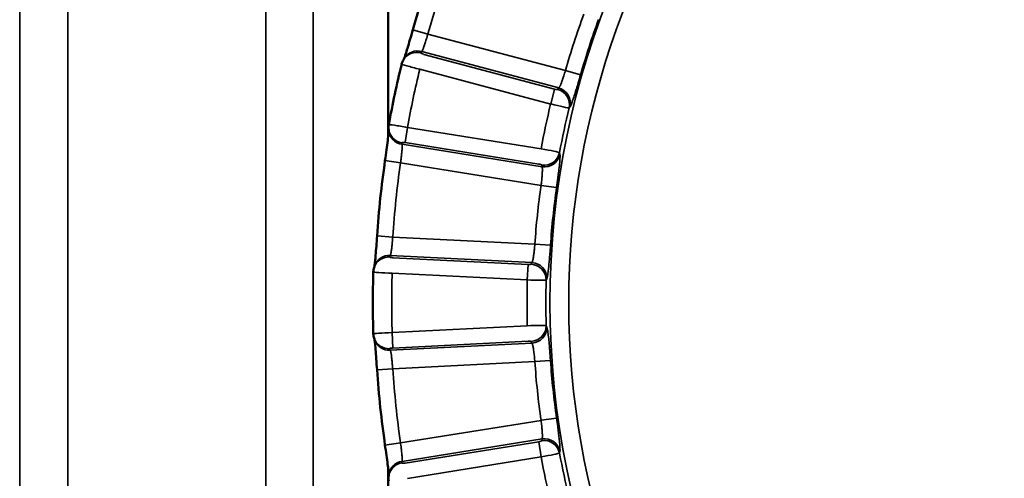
# Model space of a CAD drawing. Header units: millimetres. Extents: x 38 to 2514, y 38 to 1622.
# Tile 191 of 244: x 1727.82 to 1743.49, y 803.55 to 810.86. Entities that reach past the tile are written whole.
import ezdxf

# ---------------------------------------------------------------- set-up
doc = ezdxf.new("R2010")
doc.units = ezdxf.units.MM
doc.header["$LTSCALE"] = 7.692308
doc.layers.add('Visible (ISO)', color=7, linetype='Continuous', lineweight=50)
doc.layers.add('Visible Narrow (ISO)', color=7, linetype='Continuous', lineweight=35)

msp = doc.modelspace()

# ---------------------------------------------------------------- linework, layer by layer
at = {"layer": 'Visible (ISO)'}
for p, q in [((1733.684, 926.954), (1733.684, 808.995)), ((1733.684, 803.69), (1733.684, 775.343))]:
    msp.add_line(p, q, dxfattribs=at)
for radius, start, end in [(15.952, 159.8333, 164.1667), (15.984, 166.2345, 169.7655), (15.952, 171.8333, 176.1667), (15.984, 178.2345, 181.7655), (15.952, 183.8333, 188.1667)]:
    msp.add_arc((1749.423, 806.343), radius, start, end, dxfattribs=at)
for centre, major_axis, start_param, end_param in [((1734.189, 810.074), (-0.291, 0.072), 6.283173, 6.283267), ((1733.747, 806.825), (0.3, -0.01), 3.14158, 3.141675)]:
    msp.add_ellipse(centre, major_axis=major_axis, ratio=0.029972, start_param=start_param, end_param=end_param, dxfattribs=at)
for points, knots in [([(1733.934, 810.228), (1733.934, 810.228), (1733.935, 810.229), (1733.937, 810.234), (1733.939, 810.242), (1733.948, 810.265), (1733.954, 810.283), (1733.969, 810.332), (1733.979, 810.364), (1734.003, 810.441), (1734.016, 810.488), (1734.045, 810.587), (1734.061, 810.641), (1734.076, 810.695)], [0.01028054, 0.01028054, 0.01028054, 0.01028054, 0.01092593, 0.01092593, 0.01811358, 0.01811358, 0.02865697, 0.02865697, 0.04240447, 0.04240447, 0.05820345, 0.05820345, 0.0749753, 0.0749753, 0.0749753, 0.0749753]), ([(1733.632, 808.609), (1733.641, 808.666), (1733.649, 808.725), (1733.664, 808.833), (1733.671, 808.885), (1733.682, 808.974), (1733.686, 809.013), (1733.69, 809.056), (1733.691, 809.068), (1733.693, 809.084), (1733.693, 809.09), (1733.693, 809.093)], [0, 0, 0, 0, 0.01747251, 0.01747251, 0.03465598, 0.03465598, 0.05137648, 0.05137648, 0.05892111, 0.05892111, 0.0646299, 0.0646299, 0.0646299, 0.0646299]), ([(1733.465, 806.923), (1733.465, 806.923), (1733.465, 806.924), (1733.466, 806.929), (1733.467, 806.937), (1733.47, 806.962), (1733.473, 806.981), (1733.478, 807.031), (1733.481, 807.066), (1733.487, 807.146), (1733.491, 807.194), (1733.499, 807.297), (1733.503, 807.353), (1733.506, 807.409)], [0.01028054, 0.01028054, 0.01028054, 0.01028054, 0.01092592, 0.01092592, 0.01811354, 0.01811354, 0.02865696, 0.02865696, 0.04240446, 0.04240446, 0.05820343, 0.05820343, 0.0749753, 0.0749753, 0.0749753, 0.0749753]), ([(1733.506, 805.276), (1733.502, 805.334), (1733.498, 805.393), (1733.49, 805.502), (1733.486, 805.554), (1733.479, 805.644), (1733.475, 805.683), (1733.47, 805.726), (1733.469, 805.737), (1733.466, 805.753), (1733.466, 805.759), (1733.465, 805.763)], [0, 0, 0, 0, 0.01747251, 0.01747251, 0.03465598, 0.03465598, 0.05137648, 0.05137648, 0.05892111, 0.05892111, 0.0646299, 0.0646299, 0.0646299, 0.0646299]), ([(1733.693, 803.592), (1733.693, 803.593), (1733.693, 803.593), (1733.693, 803.599), (1733.692, 803.607), (1733.69, 803.631), (1733.688, 803.651), (1733.683, 803.701), (1733.679, 803.735), (1733.669, 803.815), (1733.662, 803.863), (1733.648, 803.965), (1733.64, 804.021), (1733.632, 804.077)], [0.01028054, 0.01028054, 0.01028054, 0.01028054, 0.01092592, 0.01092592, 0.01811354, 0.01811354, 0.02865696, 0.02865696, 0.04240446, 0.04240446, 0.05820343, 0.05820343, 0.0749753, 0.0749753, 0.0749753, 0.0749753])]:
    msp.add_open_spline(points, degree=3, knots=knots, dxfattribs=at)
for points in [[(1733.898, 810.146), (1733.904, 810.17), (1733.913, 810.193), (1733.926, 810.214)], [(1733.926, 810.214), (1733.93, 810.221), (1733.935, 810.229), (1733.939, 810.236)], [(1733.691, 809.11), (1733.688, 809.134), (1733.689, 809.159), (1733.694, 809.183)], [(1733.694, 809.084), (1733.693, 809.092), (1733.692, 809.101), (1733.691, 809.11)], [(1733.447, 806.835), (1733.448, 806.859), (1733.452, 806.884), (1733.46, 806.907)], [(1733.46, 806.907), (1733.462, 806.915), (1733.465, 806.924), (1733.468, 806.932)], [(1733.46, 805.779), (1733.452, 805.802), (1733.448, 805.826), (1733.447, 805.85)], [(1733.468, 805.753), (1733.465, 805.762), (1733.462, 805.77), (1733.46, 805.779)], [(1733.694, 803.503), (1733.689, 803.527), (1733.688, 803.551), (1733.691, 803.576)], [(1733.691, 803.576), (1733.692, 803.584), (1733.693, 803.593), (1733.694, 803.602)]]:
    msp.add_open_spline(points, degree=3, dxfattribs=at)
at = {"layer": 'Visible Narrow (ISO)'}
for p, q in [((1731.737, 775.343), (1731.737, 929.943)), ((1728.587, 927.247), (1728.587, 775.343)), ((1727.818, 924.943), (1727.818, 775.343)), ((1732.488, 775.343), (1732.488, 824.843)), ((1734.316, 810.627), (1734.076, 810.695)), ((1736.505, 810.045), (1734.316, 810.627)), ((1734.205, 810.325), (1734.218, 810.347)), ((1736.399, 809.767), (1734.218, 810.347)), ((1736.333, 809.749), (1734.251, 810.303)), ((1736.27, 809.511), (1734.187, 810.065)), ((1736.506, 810.044), (1736.745, 809.976)), ((1736.333, 809.749), (1736.27, 809.511)), ((1736.399, 809.767), (1736.383, 809.744)), ((1736.578, 809.47), (1736.562, 809.448)), ((1733.952, 808.896), (1733.991, 809.139)), ((1733.991, 809.139), (1736.118, 808.798)), ((1733.904, 808.869), (1733.901, 808.895)), ((1733.904, 808.869), (1736.132, 808.512)), ((1733.952, 808.896), (1736.079, 808.555)), ((1736.411, 808.737), (1736.417, 808.71)), ((1733.88, 808.573), (1733.632, 808.609)), ((1733.88, 808.573), (1736.116, 808.215)), ((1736.127, 808.539), (1736.132, 808.512)), ((1736.116, 808.215), (1736.363, 808.18)), ((1733.756, 807.392), (1733.506, 807.409)), ((1736.018, 807.278), (1733.756, 807.392)), ((1736.016, 807.278), (1736.267, 807.261)), ((1733.709, 807.074), (1733.717, 807.099)), ((1735.972, 806.984), (1733.717, 807.099)), ((1735.911, 806.953), (1733.759, 807.062)), ((1735.911, 806.953), (1735.898, 806.707)), ((1735.972, 806.984), (1735.961, 806.959)), ((1735.898, 806.707), (1733.746, 806.816)), ((1736.209, 806.731), (1736.198, 806.706)), ((1733.746, 805.869), (1735.898, 805.978)), ((1733.759, 805.623), (1733.746, 805.869)), ((1736.198, 805.979), (1736.209, 805.954)), ((1733.717, 805.587), (1735.972, 805.701)), ((1733.759, 805.623), (1735.911, 805.732)), ((1735.961, 805.727), (1735.972, 805.701)), ((1733.717, 805.587), (1733.709, 805.612)), ((1733.756, 805.293), (1736.018, 805.408)), ((1736.018, 805.408), (1736.267, 805.425)), ((1733.756, 805.293), (1733.506, 805.276)), ((1736.116, 804.47), (1733.88, 804.112)), ((1736.118, 804.471), (1736.364, 804.505)), ((1736.132, 804.174), (1733.904, 803.817)), ((1736.079, 804.13), (1733.952, 803.789)), ((1736.079, 804.13), (1736.118, 803.887)), ((1736.132, 804.174), (1736.127, 804.146)), ((1733.88, 804.112), (1733.632, 804.077)), ((1736.417, 803.975), (1736.411, 803.948)), ((1733.901, 803.791), (1733.904, 803.817)), ((1736.118, 803.887), (1733.991, 803.546))]:
    msp.add_line(p, q, dxfattribs=at)
msp.add_circle((1749.423, 806.343), 13.165, dxfattribs=at)
for radius, start, end in [(12.865, 101.7609, 258.2391), (15.702, 159.8333, 164.1667), (13.438, 159.9907, 164.0093), (13.188, 159.9907, 164.0093), (15.684, 166.2703, 169.7297), (13.53, 166.4567, 169.5433), (13.23, 166.4268, 169.5732), (15.702, 171.8333, 176.1667), (13.438, 171.9907, 176.0093), (13.188, 171.9907, 176.0093), (15.684, 178.2703, 181.7297), (13.53, 178.4567, 181.5433), (13.23, 178.4268, 181.5732), (13.438, 183.9907, 188.0093), (13.188, 183.9907, 188.0093), (15.702, 183.8333, 188.1667), (13.53, 190.4567, 193.5433), (13.23, 190.4268, 193.5732)]:
    msp.add_arc((1749.423, 806.343), radius, start, end, dxfattribs=at)
for centre, major_axis, ratio, start_param, end_param in [((1734.141, 810.087), (-0.216, 0.127), 0.983666, 4.978868, 6.283144), ((1734.155, 810.11), (-0.215, 0.127), 0.983653, 4.980313, 6.283184), ((1734.253, 810.312), (-0.0483, 0.0129), 0.176225, 6.234321, 7.857242), ((1734.189, 810.074), (-0.291, 0.072), 0.029972, 0.000082, 1.570883), ((1736.335, 809.758), (-0.0483, 0.0129), 0.176316, 1.575494, 3.075836), ((1736.32, 809.506), (0.204, -0.145), 0.982743, 0.386672, 1.9226), ((1736.336, 809.529), (0.204, -0.145), 0.982722, 0.386424, 1.924252), ((1736.272, 809.52), (-0.291, 0.071), 0.028764, 1.57089, 3.071873), ((1733.989, 809.13), (-0.295, 0.052), 0.029968, 4.712299, 6.283132), ((1733.94, 809.138), (-0.248, -0.028), 0.983666, 0, 1.304318), ((1733.942, 809.112), (-0.248, -0.028), 0.983653, 0, 1.302871), ((1733.95, 808.887), (-0.0494, 0.0079), 0.176333, 4.709078, 6.331716), ((1736.116, 808.79), (-0.295, 0.053), 0.028769, 3.211312, 4.712293), ((1736.166, 808.782), (0.245, 0.049), 0.982743, 4.360586, 5.896514), ((1736.171, 808.755), (0.245, 0.05), 0.982722, 4.358933, 5.89676), ((1736.077, 808.546), (-0.0494, 0.0079), 0.176261, 3.207208, 4.707216), ((1733.697, 806.828), (-0.237, 0.079), 0.983666, 4.978868, 6.283144), ((1733.705, 806.853), (-0.237, 0.079), 0.983653, 4.980313, 6.283184), ((1733.759, 807.071), (0.05, -0.0026), 0.176224, 3.092726, 4.715655), ((1735.911, 806.962), (0.05, -0.0026), 0.176317, 4.717086, 6.217428), ((1735.948, 806.713), (0.229, -0.099), 0.982743, 0.386672, 1.9226), ((1735.959, 806.739), (0.229, -0.1), 0.982722, 0.386424, 1.924252), ((1733.747, 806.825), (0.3, -0.01), 0.029972, 3.141675, 4.712476), ((1735.898, 806.716), (0.3, -0.009), 0.028766, 4.7125, 6.213461), ((1733.747, 805.86), (0.3, 0.01), 0.029968, 1.570706, 3.141539), ((1735.898, 805.97), (0.3, 0.009), 0.028769, 0.06972, 1.5707), ((1735.948, 805.973), (0.229, 0.099), 0.982743, 4.360586, 5.896514), ((1735.959, 805.947), (0.229, 0.1), 0.982722, 4.358933, 5.89676), ((1733.697, 805.858), (-0.237, -0.079), 0.983666, 0, 1.304318), ((1733.705, 805.833), (-0.237, -0.079), 0.983653, 0, 1.302871), ((1735.911, 805.724), (0.05, 0.0026), 0.176261, 0.065616, 1.565624), ((1733.759, 805.615), (0.05, 0.0026), 0.176333, 1.567486, 3.190123), ((1736.077, 804.139), (0.0494, 0.0079), 0.176317, 4.717086, 6.217428), ((1736.166, 803.903), (0.245, -0.049), 0.982743, 0.386672, 1.9226), ((1736.171, 803.931), (0.245, -0.05), 0.982722, 0.386424, 1.924252), ((1733.942, 803.574), (-0.248, 0.028), 0.983653, 4.980313, 6.283184), ((1736.116, 803.896), (0.295, 0.053), 0.028764, 4.712483, 6.213466), ((1733.94, 803.548), (-0.248, 0.028), 0.983666, 4.978868, 6.283144), ((1733.95, 803.798), (0.0494, 0.0079), 0.176224, 3.092726, 4.715655)]:
    msp.add_ellipse(centre, major_axis=major_axis, ratio=ratio, start_param=start_param, end_param=end_param, dxfattribs=at)
for points, knots in [([(1734.218, 810.347), (1734.221, 810.351), (1734.224, 810.356), (1734.229, 810.366), (1734.23, 810.368), (1734.234, 810.376), (1734.237, 810.384), (1734.242, 810.398), (1734.245, 810.405), (1734.251, 810.42), (1734.254, 810.429), (1734.261, 810.449), (1734.264, 810.46), (1734.271, 810.481), (1734.275, 810.492), (1734.282, 810.516), (1734.286, 810.528), (1734.291, 810.542), (1734.291, 810.543), (1734.296, 810.56), (1734.301, 810.575), (1734.309, 810.603), (1734.313, 810.615), (1734.316, 810.627)], [0.0000002, 0.0000002, 0.0000002, 0.0000002, 0.1566324, 0.1566324, 0.2, 0.2, 0.314716, 0.314716, 0.4, 0.4, 0.5, 0.5, 0.6, 0.6, 0.6942539, 0.6942539, 0.789159, 0.789159, 0.8, 0.8, 0.9143483, 0.9143483, 1, 1, 1, 1]), ([(1736.505, 810.045), (1736.501, 810.03), (1736.497, 810.017), (1736.488, 809.989), (1736.484, 809.975), (1736.476, 809.952), (1736.473, 809.942), (1736.466, 809.922), (1736.463, 809.912), (1736.458, 809.898), (1736.456, 809.892), (1736.451, 809.877), (1736.448, 809.868), (1736.441, 809.85), (1736.438, 809.842), (1736.434, 809.833), (1736.434, 809.832), (1736.431, 809.825), (1736.429, 809.82), (1736.425, 809.81), (1736.423, 809.805), (1736.419, 809.797), (1736.417, 809.794), (1736.413, 809.786), (1736.41, 809.781), (1736.405, 809.774), (1736.403, 809.771), (1736.4, 809.768), (1736.4, 809.767), (1736.399, 809.767)], [0, 0, 0, 0, 0.1, 0.1, 0.2, 0.2, 0.27638, 0.27638, 0.353134, 0.353134, 0.4, 0.4, 0.489783, 0.489783, 0.584595, 0.584595, 0.6, 0.6, 0.671422, 0.671422, 0.741655, 0.741655, 0.8, 0.8, 0.889311, 0.889311, 0.980228, 0.980228, 1, 1, 1, 1]), ([(1736.745, 809.976), (1736.732, 809.931), (1736.72, 809.888), (1736.708, 809.847), (1736.706, 809.84), (1736.704, 809.833), (1736.702, 809.826), (1736.692, 809.793), (1736.682, 809.76), (1736.672, 809.729), (1736.668, 809.716), (1736.664, 809.703), (1736.66, 809.691), (1736.65, 809.657), (1736.64, 809.628), (1736.632, 809.602), (1736.63, 809.597), (1736.628, 809.592), (1736.627, 809.588), (1736.617, 809.559), (1736.608, 809.535), (1736.6, 809.515), (1736.592, 809.495), (1736.584, 809.479), (1736.578, 809.47)], [0, 0, 0, 0, 0.172042, 0.172042, 0.172042, 0.2, 0.2, 0.2, 0.339478, 0.339478, 0.339478, 0.4, 0.4, 0.4, 0.56844, 0.56844, 0.56844, 0.6, 0.6, 0.6, 0.8, 0.8, 0.8, 1, 1, 1, 1]), ([(1733.88, 808.573), (1733.882, 808.588), (1733.884, 808.602), (1733.887, 808.627), (1733.888, 808.637), (1733.891, 808.659), (1733.892, 808.67), (1733.894, 808.691), (1733.895, 808.701), (1733.897, 808.713), (1733.897, 808.715), (1733.898, 808.729), (1733.9, 808.741), (1733.901, 808.76), (1733.902, 808.766), (1733.903, 808.78), (1733.904, 808.787), (1733.905, 808.801), (1733.905, 808.807), (1733.905, 808.814), (1733.906, 808.814), (1733.906, 808.82), (1733.906, 808.825), (1733.906, 808.834), (1733.906, 808.839), (1733.906, 808.844), (1733.906, 808.846), (1733.906, 808.852), (1733.906, 808.856), (1733.905, 808.864), (1733.904, 808.866), (1733.904, 808.869)], [0, 0, 0, 0, 0.0959979, 0.0959979, 0.1666667, 0.1666667, 0.2431299, 0.2431299, 0.3197646, 0.3197646, 0.3333333, 0.3333333, 0.4361922, 0.4361922, 0.5, 0.5, 0.5790764, 0.5790764, 0.6601929, 0.6601929, 0.6666667, 0.6666667, 0.7386144, 0.7386144, 0.8083929, 0.8083929, 0.8333333, 0.8333333, 0.9214591, 0.9214591, 1, 1, 1, 1]), ([(1736.417, 808.71), (1736.419, 808.701), (1736.419, 808.684), (1736.419, 808.663), (1736.418, 808.641), (1736.416, 808.613), (1736.413, 808.581), (1736.41, 808.548), (1736.406, 808.511), (1736.401, 808.469), (1736.397, 808.436), (1736.393, 808.4), (1736.388, 808.362), (1736.387, 808.352), (1736.385, 808.342), (1736.384, 808.332), (1736.378, 808.283), (1736.371, 808.233), (1736.363, 808.18)], [0, 0, 0, 0, 0.2, 0.2, 0.2, 0.4, 0.4, 0.4, 0.6, 0.6, 0.6, 0.757686, 0.757686, 0.757686, 0.8, 0.8, 0.8, 1, 1, 1, 1]), ([(1736.132, 808.512), (1736.134, 808.508), (1736.135, 808.503), (1736.137, 808.493), (1736.137, 808.489), (1736.138, 808.478), (1736.138, 808.47), (1736.138, 808.454), (1736.138, 808.447), (1736.137, 808.43), (1736.137, 808.42), (1736.136, 808.399), (1736.135, 808.388), (1736.133, 808.365), (1736.132, 808.352), (1736.129, 808.327), (1736.128, 808.313), (1736.125, 808.284), (1736.123, 808.268), (1736.12, 808.24), (1736.118, 808.227), (1736.116, 808.215)], [0, 0, 0, 0, 0.132591, 0.132591, 0.2, 0.2, 0.311618, 0.311618, 0.4, 0.4, 0.5, 0.5, 0.6, 0.6, 0.7, 0.7, 0.8, 0.8, 0.913661, 0.913661, 1, 1, 1, 1]), ([(1733.717, 807.099), (1733.72, 807.102), (1733.722, 807.108), (1733.724, 807.119), (1733.725, 807.121), (1733.727, 807.13), (1733.729, 807.138), (1733.731, 807.153), (1733.732, 807.16), (1733.734, 807.177), (1733.736, 807.186), (1733.738, 807.207), (1733.74, 807.218), (1733.742, 807.241), (1733.743, 807.252), (1733.746, 807.277), (1733.747, 807.29), (1733.748, 807.304), (1733.748, 807.305), (1733.75, 807.323), (1733.751, 807.339), (1733.754, 807.368), (1733.755, 807.38), (1733.756, 807.392)], [0.0000002, 0.0000002, 0.0000002, 0.0000002, 0.1566436, 0.1566436, 0.2, 0.2, 0.3152156, 0.3152156, 0.4, 0.4, 0.5, 0.5, 0.6, 0.6, 0.6945964, 0.6945964, 0.7898716, 0.7898716, 0.8, 0.8, 0.9145153, 0.9145153, 1, 1, 1, 1]), ([(1736.018, 807.278), (1736.017, 807.263), (1736.015, 807.249), (1736.013, 807.22), (1736.011, 807.206), (1736.009, 807.181), (1736.008, 807.171), (1736.005, 807.15), (1736.004, 807.14), (1736.002, 807.125), (1736.002, 807.119), (1736, 807.103), (1735.998, 807.093), (1735.996, 807.075), (1735.994, 807.066), (1735.992, 807.056), (1735.992, 807.055), (1735.991, 807.048), (1735.99, 807.042), (1735.988, 807.032), (1735.987, 807.027), (1735.985, 807.018), (1735.984, 807.014), (1735.981, 807.006), (1735.98, 807.001), (1735.976, 806.992), (1735.975, 806.989), (1735.973, 806.985), (1735.972, 806.985), (1735.972, 806.984)], [0, 0, 0, 0, 0.1, 0.1, 0.2, 0.2, 0.275986, 0.275986, 0.352358, 0.352358, 0.4, 0.4, 0.489359, 0.489359, 0.583727, 0.583727, 0.6, 0.6, 0.671408, 0.671408, 0.741635, 0.741635, 0.8, 0.8, 0.889332, 0.889332, 0.980272, 0.980272, 1, 1, 1, 1]), ([(1736.267, 807.261), (1736.264, 807.214), (1736.26, 807.17), (1736.257, 807.127), (1736.256, 807.12), (1736.256, 807.112), (1736.255, 807.105), (1736.252, 807.071), (1736.25, 807.036), (1736.247, 807.005), (1736.246, 806.991), (1736.244, 806.977), (1736.243, 806.964), (1736.24, 806.929), (1736.237, 806.898), (1736.233, 806.871), (1736.233, 806.866), (1736.232, 806.861), (1736.232, 806.856), (1736.228, 806.826), (1736.225, 806.801), (1736.221, 806.779), (1736.217, 806.758), (1736.213, 806.741), (1736.209, 806.731)], [0, 0, 0, 0, 0.171583, 0.171583, 0.171583, 0.2, 0.2, 0.2, 0.339011, 0.339011, 0.339011, 0.4, 0.4, 0.4, 0.567757, 0.567757, 0.567757, 0.6, 0.6, 0.6, 0.8, 0.8, 0.8, 1, 1, 1, 1]), ([(1736.209, 805.954), (1736.213, 805.945), (1736.217, 805.93), (1736.22, 805.908), (1736.224, 805.886), (1736.228, 805.859), (1736.232, 805.827), (1736.236, 805.795), (1736.24, 805.758), (1736.244, 805.716), (1736.247, 805.682), (1736.25, 805.646), (1736.253, 805.608), (1736.254, 805.598), (1736.255, 805.588), (1736.255, 805.577), (1736.259, 805.529), (1736.263, 805.478), (1736.267, 805.425)], [0, 0, 0, 0, 0.2, 0.2, 0.2, 0.4, 0.4, 0.4, 0.6, 0.6, 0.6, 0.757686, 0.757686, 0.757686, 0.8, 0.8, 0.8, 1, 1, 1, 1]), ([(1735.972, 805.701), (1735.974, 805.698), (1735.977, 805.693), (1735.98, 805.683), (1735.981, 805.68), (1735.984, 805.669), (1735.986, 805.661), (1735.989, 805.646), (1735.991, 805.638), (1735.994, 805.622), (1735.995, 805.612), (1735.998, 805.592), (1736, 805.581), (1736.003, 805.557), (1736.004, 805.545), (1736.007, 805.519), (1736.009, 805.506), (1736.012, 805.477), (1736.013, 805.461), (1736.016, 805.432), (1736.017, 805.42), (1736.018, 805.408)], [0, 0, 0, 0, 0.132591, 0.132591, 0.2, 0.2, 0.311618, 0.311618, 0.4, 0.4, 0.5, 0.5, 0.6, 0.6, 0.7, 0.7, 0.8, 0.8, 0.913661, 0.913661, 1, 1, 1, 1]), ([(1733.756, 805.293), (1733.755, 805.308), (1733.753, 805.322), (1733.751, 805.347), (1733.75, 805.357), (1733.748, 805.379), (1733.747, 805.39), (1733.745, 805.411), (1733.744, 805.421), (1733.743, 805.433), (1733.743, 805.435), (1733.741, 805.449), (1733.74, 805.461), (1733.738, 805.48), (1733.737, 805.486), (1733.736, 805.5), (1733.735, 805.507), (1733.733, 805.521), (1733.732, 805.527), (1733.731, 805.534), (1733.731, 805.534), (1733.73, 805.54), (1733.729, 805.545), (1733.727, 805.554), (1733.726, 805.558), (1733.725, 805.564), (1733.725, 805.565), (1733.723, 805.571), (1733.722, 805.575), (1733.72, 805.582), (1733.719, 805.585), (1733.717, 805.587)], [0, 0, 0, 0, 0.0959976, 0.0959976, 0.1666667, 0.1666667, 0.2431297, 0.2431297, 0.3197643, 0.3197643, 0.3333333, 0.3333333, 0.4361916, 0.4361916, 0.5, 0.5, 0.5790763, 0.5790763, 0.6601927, 0.6601927, 0.6666667, 0.6666667, 0.7386145, 0.7386145, 0.808393, 0.808393, 0.8333333, 0.8333333, 0.9214592, 0.9214592, 1, 1, 1, 1]), ([(1736.116, 804.47), (1736.118, 804.456), (1736.12, 804.441), (1736.123, 804.413), (1736.125, 804.398), (1736.128, 804.374), (1736.129, 804.363), (1736.131, 804.343), (1736.132, 804.333), (1736.133, 804.317), (1736.134, 804.312), (1736.135, 804.296), (1736.136, 804.286), (1736.137, 804.267), (1736.137, 804.258), (1736.138, 804.248), (1736.138, 804.247), (1736.138, 804.24), (1736.138, 804.234), (1736.138, 804.223), (1736.138, 804.218), (1736.138, 804.209), (1736.138, 804.206), (1736.137, 804.196), (1736.137, 804.191), (1736.135, 804.182), (1736.134, 804.179), (1736.133, 804.175), (1736.133, 804.174), (1736.132, 804.174)], [0, 0, 0, 0, 0.1, 0.1, 0.2, 0.2, 0.275983, 0.275983, 0.352352, 0.352352, 0.4, 0.4, 0.489336, 0.489336, 0.583679, 0.583679, 0.6, 0.6, 0.67141, 0.67141, 0.741638, 0.741638, 0.8, 0.8, 0.889332, 0.889332, 0.980273, 0.980273, 1, 1, 1, 1]), ([(1736.363, 804.505), (1736.37, 804.459), (1736.376, 804.415), (1736.382, 804.372), (1736.383, 804.365), (1736.383, 804.358), (1736.384, 804.351), (1736.389, 804.316), (1736.393, 804.282), (1736.397, 804.251), (1736.399, 804.237), (1736.4, 804.223), (1736.402, 804.21), (1736.406, 804.175), (1736.409, 804.145), (1736.412, 804.118), (1736.412, 804.112), (1736.413, 804.107), (1736.413, 804.103), (1736.416, 804.072), (1736.418, 804.047), (1736.418, 804.025), (1736.419, 804.003), (1736.419, 803.985), (1736.417, 803.975)], [0, 0, 0, 0, 0.171578, 0.171578, 0.171578, 0.2, 0.2, 0.2, 0.339013, 0.339013, 0.339013, 0.4, 0.4, 0.4, 0.56773, 0.56773, 0.56773, 0.6, 0.6, 0.6, 0.8, 0.8, 0.8, 1, 1, 1, 1]), ([(1733.904, 803.817), (1733.905, 803.821), (1733.906, 803.827), (1733.906, 803.838), (1733.906, 803.84), (1733.906, 803.85), (1733.906, 803.858), (1733.905, 803.873), (1733.905, 803.88), (1733.904, 803.897), (1733.903, 803.906), (1733.901, 803.927), (1733.9, 803.938), (1733.898, 803.961), (1733.897, 803.972), (1733.894, 803.997), (1733.893, 804.01), (1733.891, 804.024), (1733.891, 804.025), (1733.889, 804.043), (1733.887, 804.059), (1733.883, 804.087), (1733.881, 804.1), (1733.88, 804.112)], [0.0000002, 0.0000002, 0.0000002, 0.0000002, 0.156644, 0.156644, 0.2, 0.2, 0.3152154, 0.3152154, 0.4, 0.4, 0.5, 0.5, 0.6, 0.6, 0.6945965, 0.6945965, 0.7898717, 0.7898717, 0.8, 0.8, 0.9145154, 0.9145154, 1, 1, 1, 1])]:
    msp.add_open_spline(points, degree=3, knots=knots, dxfattribs=at)

doc.saveas('drawing.dxf')
